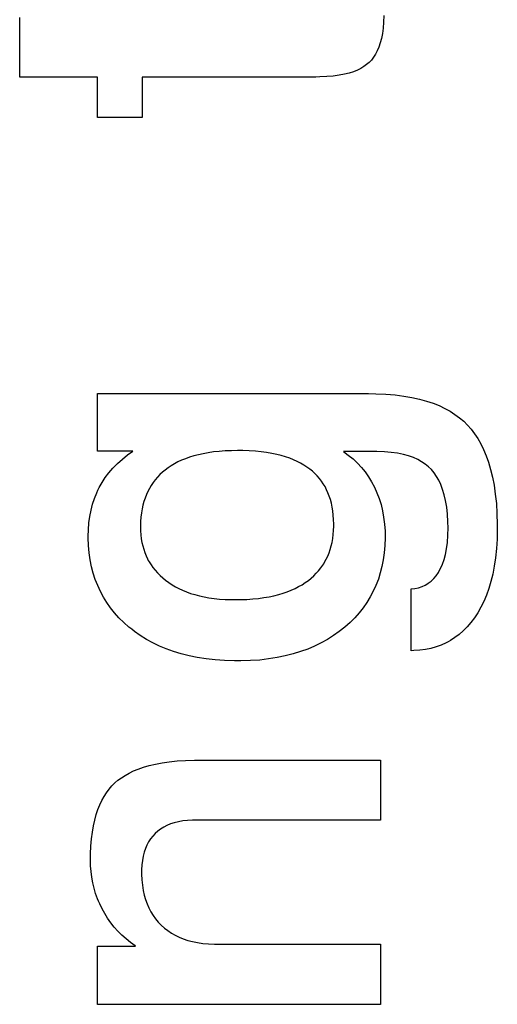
# Paper-space layout '170608_CRESCAD_1' of a CAD drawing. Header units: inches. Extents: x 0 to 17, y 0 to 11.
# Tile 90 of 139: x 14.9642 to 15.0136, y 6.4523 to 6.5543. Entities that reach past the tile are written whole.
import ezdxf

# ---------------------------------------------------------------- set-up
doc = ezdxf.new("R2010")
doc.units = ezdxf.units.IN
doc.header["$LTSCALE"] = 0.935
doc.header["$MEASUREMENT"] = 0
doc.linetypes.add('HIDDEN', pattern=[0.2, 0.1, -0.1])
doc.layers.add('DEFAULT_2', color=7, linetype='HIDDEN')

psp = doc.layouts.new('170608_CRESCAD_1')

# ---------------------------------------------------------------- linework, layer by layer
at = {"layer": 'DEFAULT_2', "color": 7, "linetype": 'CONTINUOUS'}
for p, q in [((14.96422, 6.54833), (14.96422, 6.5545)), ((15.00191, 6.5547), (15.00188, 6.55402)), ((15.00183, 6.5534), (15.00175, 6.55283)), ((15.00188, 6.55402), (15.00183, 6.5534)), ((15.00175, 6.55283), (15.00164, 6.55231)), ((15.00137, 6.55142), (15.0012, 6.55104)), ((15.00152, 6.55185), (15.00137, 6.55142)), ((15.00164, 6.55231), (15.00152, 6.55185)), ((15.00082, 6.55038), (15.00061, 6.55009)), ((15.00102, 6.55069), (15.00082, 6.55038)), ((15.0012, 6.55104), (15.00102, 6.55069)), ((14.99984, 6.54941), (14.99952, 6.54922)), ((15.00012, 6.54962), (14.99984, 6.54941)), ((15.00037, 6.54984), (15.00012, 6.54962)), ((15.00061, 6.55009), (15.00037, 6.54984)), ((14.97227, 6.54833), (14.96422, 6.54833)), ((14.97227, 6.54414), (14.97227, 6.54833)), ((14.97688, 6.54833), (14.97688, 6.54414)), ((14.99486, 6.54833), (14.97688, 6.54833)), ((14.99526, 6.54834), (14.99486, 6.54833)), ((14.996, 6.54837), (14.99526, 6.54834)), ((14.99667, 6.54842), (14.996, 6.54837)), ((14.99728, 6.54851), (14.99667, 6.54842)), ((14.99783, 6.54861), (14.99728, 6.54851)), ((14.99832, 6.54874), (14.99783, 6.54861)), ((14.99877, 6.54888), (14.99832, 6.54874)), ((14.99916, 6.54904), (14.99877, 6.54888)), ((14.99952, 6.54922), (14.99916, 6.54904)), ((14.97688, 6.54414), (14.97227, 6.54414)), ((14.97227, 6.50961), (14.97227, 6.51556)), ((14.97227, 6.51556), (15.00032, 6.51556)), ((15.00032, 6.51556), (15.00107, 6.51555)), ((15.00107, 6.51555), (15.0021, 6.5155)), ((15.0021, 6.5155), (15.00306, 6.51542)), ((15.00306, 6.51542), (15.00396, 6.51531)), ((15.00396, 6.51531), (15.0048, 6.51516)), ((15.0048, 6.51516), (15.00558, 6.51499)), ((15.00558, 6.51499), (15.00631, 6.51479)), ((15.00631, 6.51479), (15.00699, 6.51456)), ((15.00699, 6.51456), (15.00762, 6.51431)), ((15.00762, 6.51431), (15.00821, 6.51403)), ((15.00821, 6.51403), (15.00875, 6.51373)), ((15.00875, 6.51373), (15.00926, 6.51341)), ((15.00926, 6.51341), (15.00973, 6.51306)), ((15.00973, 6.51306), (15.01016, 6.51269)), ((15.01016, 6.51269), (15.01056, 6.5123)), ((15.01056, 6.5123), (15.01093, 6.51187)), ((15.01093, 6.51187), (15.01129, 6.5114)), ((15.01129, 6.5114), (15.01162, 6.5109)), ((15.01162, 6.5109), (15.01193, 6.51035)), ((14.97593, 6.50961), (14.97227, 6.50961)), ((14.97539, 6.50921), (14.97593, 6.50961)), ((14.98486, 6.50958), (14.98428, 6.50952)), ((14.98548, 6.50963), (14.98486, 6.50958)), ((14.98612, 6.50965), (14.98548, 6.50963)), ((14.98675, 6.50966), (14.98612, 6.50965)), ((14.9873, 6.50966), (14.98675, 6.50966)), ((14.98797, 6.50963), (14.9873, 6.50966)), ((14.98861, 6.50959), (14.98797, 6.50963)), ((14.98921, 6.50953), (14.98861, 6.50959)), ((15.01193, 6.51035), (15.01222, 6.50977)), ((15.01222, 6.50977), (15.01249, 6.50913)), ((14.97433, 6.50831), (14.97484, 6.50877)), ((14.97484, 6.50877), (14.97539, 6.50921)), ((14.98097, 6.50866), (14.98059, 6.50848)), ((14.98137, 6.50882), (14.98097, 6.50866)), ((14.98179, 6.50897), (14.98137, 6.50882)), ((14.98224, 6.50911), (14.98179, 6.50897)), ((14.98271, 6.50923), (14.98224, 6.50911)), ((14.98321, 6.50934), (14.98271, 6.50923)), ((14.98373, 6.50944), (14.98321, 6.50934)), ((14.98428, 6.50952), (14.98373, 6.50944)), ((14.98977, 6.50945), (14.98921, 6.50953)), ((14.99031, 6.50936), (14.98977, 6.50945)), ((14.99081, 6.50926), (14.99031, 6.50936)), ((14.99129, 6.50914), (14.99081, 6.50926)), ((14.99174, 6.50901), (14.99129, 6.50914)), ((14.99216, 6.50886), (14.99174, 6.50901)), ((14.99256, 6.5087), (14.99216, 6.50886)), ((14.99294, 6.50853), (14.99256, 6.5087)), ((14.99772, 6.50955), (14.99822, 6.50919)), ((15.00119, 6.50955), (14.99772, 6.50955)), ((14.99822, 6.50919), (14.99871, 6.50879)), ((14.99871, 6.50879), (14.99916, 6.50836)), ((15.00196, 6.50953), (15.00119, 6.50955)), ((15.00267, 6.50947), (15.00196, 6.50953)), ((15.00332, 6.50938), (15.00267, 6.50947)), ((15.00392, 6.50926), (15.00332, 6.50938)), ((15.00446, 6.50911), (15.00392, 6.50926)), ((15.00495, 6.50893), (15.00446, 6.50911)), ((15.0054, 6.50873), (15.00495, 6.50893)), ((15.00581, 6.5085), (15.0054, 6.50873)), ((15.01249, 6.50913), (15.01273, 6.50845)), ((14.97346, 6.50736), (14.97387, 6.50784)), ((14.97387, 6.50784), (14.97433, 6.50831)), ((14.97926, 6.50765), (14.97898, 6.50741)), ((14.97957, 6.50788), (14.97926, 6.50765)), ((14.97989, 6.50809), (14.97957, 6.50788)), ((14.98023, 6.50829), (14.97989, 6.50809)), ((14.98059, 6.50848), (14.98023, 6.50829)), ((14.99329, 6.50835), (14.99294, 6.50853)), ((14.99362, 6.50816), (14.99329, 6.50835)), ((14.99394, 6.50796), (14.99362, 6.50816)), ((14.99423, 6.50774), (14.99394, 6.50796)), ((14.99451, 6.50752), (14.99423, 6.50774)), ((14.99916, 6.50836), (14.99957, 6.50792)), ((14.99957, 6.50792), (14.99977, 6.50769)), ((14.99977, 6.50769), (14.99996, 6.50745)), ((15.00618, 6.50826), (15.00581, 6.5085)), ((15.00651, 6.50798), (15.00618, 6.50826)), ((15.00682, 6.50769), (15.00651, 6.50798)), ((15.00709, 6.50736), (15.00682, 6.50769)), ((15.01273, 6.50845), (15.01295, 6.50771)), ((15.01295, 6.50771), (15.01314, 6.50692)), ((14.97275, 6.50636), (14.97308, 6.50686)), ((14.97308, 6.50686), (14.97346, 6.50736)), ((14.97824, 6.50664), (14.97802, 6.50635)), ((14.97847, 6.50691), (14.97824, 6.50664)), ((14.97871, 6.50717), (14.97847, 6.50691)), ((14.97898, 6.50741), (14.97871, 6.50717)), ((14.99476, 6.50728), (14.99451, 6.50752)), ((14.995, 6.50704), (14.99476, 6.50728)), ((14.99523, 6.50678), (14.995, 6.50704)), ((14.99544, 6.50651), (14.99523, 6.50678)), ((14.99996, 6.50745), (15.00031, 6.50695)), ((15.00031, 6.50695), (15.00063, 6.50643)), ((15.00735, 6.50699), (15.00709, 6.50736)), ((15.00758, 6.50659), (15.00735, 6.50699)), ((15.00779, 6.50614), (15.00758, 6.50659)), ((15.01314, 6.50692), (15.0133, 6.50608)), ((14.97219, 6.50528), (14.97232, 6.50556)), ((14.97232, 6.50556), (14.97245, 6.50583)), ((14.97245, 6.50583), (14.97275, 6.50636)), ((14.97764, 6.50575), (14.97748, 6.50543)), ((14.97782, 6.50606), (14.97764, 6.50575)), ((14.97802, 6.50635), (14.97782, 6.50606)), ((14.99563, 6.50622), (14.99544, 6.50651)), ((14.99581, 6.50593), (14.99563, 6.50622)), ((14.99597, 6.50561), (14.99581, 6.50593)), ((14.99612, 6.50529), (14.99597, 6.50561)), ((15.00063, 6.50643), (15.00093, 6.50588)), ((15.00093, 6.50588), (15.00119, 6.5053)), ((15.00798, 6.50564), (15.00779, 6.50614)), ((15.00815, 6.50509), (15.00798, 6.50564)), ((15.0133, 6.50608), (15.01343, 6.50516)), ((14.97177, 6.50412), (14.97196, 6.50471)), ((14.97196, 6.50471), (14.97219, 6.50528)), ((14.97719, 6.50475), (14.97707, 6.50439)), ((14.97733, 6.5051), (14.97719, 6.50475)), ((14.97748, 6.50543), (14.97733, 6.5051)), ((14.99625, 6.50495), (14.99612, 6.50529)), ((14.99637, 6.50459), (14.99625, 6.50495)), ((14.99647, 6.50422), (14.99637, 6.50459)), ((15.00119, 6.5053), (15.00141, 6.50471)), ((15.00141, 6.50471), (15.00161, 6.50408)), ((15.00829, 6.50449), (15.00815, 6.50509)), ((15.0084, 6.50382), (15.00829, 6.50449)), ((15.01343, 6.50516), (15.01354, 6.50419)), ((14.97148, 6.50285), (14.97161, 6.5035)), ((14.97161, 6.5035), (14.97177, 6.50412)), ((14.97689, 6.50362), (14.97682, 6.50321)), ((14.97697, 6.50401), (14.97689, 6.50362)), ((14.97707, 6.50439), (14.97697, 6.50401)), ((14.99655, 6.50382), (14.99647, 6.50422)), ((14.99662, 6.50341), (14.99655, 6.50382)), ((15.00161, 6.50408), (15.00176, 6.50344)), ((15.00848, 6.50309), (15.0084, 6.50382)), ((15.01354, 6.50419), (15.0136, 6.50314)), ((14.97139, 6.50217), (14.97148, 6.50285)), ((14.97677, 6.50277), (14.97673, 6.50232)), ((14.97682, 6.50321), (14.97677, 6.50277)), ((14.99667, 6.50298), (14.99662, 6.50341)), ((14.9967, 6.50253), (14.99667, 6.50298)), ((14.99671, 6.50206), (14.9967, 6.50253)), ((15.00176, 6.50344), (15.00188, 6.50276)), ((15.00188, 6.50276), (15.00197, 6.50206)), ((15.00853, 6.5023), (15.00848, 6.50309)), ((15.0136, 6.50314), (15.01364, 6.50202)), ((14.97132, 6.5008), (14.97134, 6.50146)), ((14.97134, 6.50146), (14.97139, 6.50217)), ((14.97673, 6.50232), (14.97672, 6.50185)), ((14.97672, 6.50185), (14.97672, 6.50175)), ((14.97672, 6.50175), (14.97673, 6.50135)), ((14.9967, 6.5014), (14.99671, 6.50184)), ((14.99672, 6.50197), (14.99671, 6.50206)), ((14.99671, 6.50184), (14.99672, 6.50197)), ((15.00197, 6.50206), (15.00202, 6.50132)), ((15.00852, 6.50089), (15.00854, 6.50165)), ((15.00854, 6.50165), (15.00853, 6.5023)), ((15.01364, 6.50155), (15.01361, 6.5005)), ((15.01364, 6.50202), (15.01364, 6.50164)), ((15.01364, 6.50164), (15.01364, 6.50155)), ((14.97132, 6.50062), (14.97132, 6.5008)), ((14.97135, 6.49983), (14.97132, 6.50062)), ((14.97673, 6.50135), (14.97675, 6.50094)), ((14.97675, 6.50094), (14.9768, 6.50054)), ((14.9768, 6.50054), (14.97687, 6.50016)), ((14.99654, 6.50016), (14.99661, 6.50056)), ((14.99661, 6.50056), (14.99667, 6.50097)), ((14.99667, 6.50097), (14.9967, 6.5014)), ((15.00203, 6.50064), (15.002, 6.49985)), ((15.00202, 6.50132), (15.00203, 6.50075)), ((15.00203, 6.50075), (15.00203, 6.50064)), ((15.00847, 6.50016), (15.00852, 6.50089)), ((15.01361, 6.5005), (15.01355, 6.49951)), ((14.97142, 6.49907), (14.97135, 6.49983)), ((14.97687, 6.50016), (14.97695, 6.4998)), ((14.97695, 6.4998), (14.97705, 6.49944)), ((14.97705, 6.49944), (14.97717, 6.4991)), ((14.99623, 6.49907), (14.99635, 6.49942)), ((14.99635, 6.49942), (14.99645, 6.49979)), ((14.99645, 6.49979), (14.99654, 6.50016)), ((15.002, 6.49985), (15.00194, 6.49909)), ((15.00827, 6.49891), (15.00838, 6.4995)), ((15.00838, 6.4995), (15.00847, 6.50016)), ((15.01355, 6.49951), (15.01346, 6.49857)), ((14.97152, 6.49834), (14.97142, 6.49907)), ((14.97717, 6.4991), (14.9773, 6.49877)), ((14.9773, 6.49877), (14.97745, 6.49845)), ((14.97745, 6.49845), (14.97753, 6.49829)), ((14.99577, 6.4981), (14.99594, 6.49841)), ((14.99594, 6.49841), (14.99609, 6.49874)), ((14.99609, 6.49874), (14.99623, 6.49907)), ((15.00184, 6.49836), (15.0017, 6.49766)), ((15.00194, 6.49909), (15.00184, 6.49836)), ((15.00796, 6.49789), (15.00813, 6.49837)), ((15.00813, 6.49837), (15.00827, 6.49891)), ((15.01346, 6.49857), (15.01333, 6.4977)), ((14.97166, 6.49764), (14.97152, 6.49834)), ((14.97183, 6.49697), (14.97166, 6.49764)), ((14.97753, 6.49829), (14.97762, 6.49814)), ((14.97762, 6.49814), (14.97781, 6.49784)), ((14.97781, 6.49784), (14.97801, 6.49755)), ((14.97801, 6.49755), (14.97824, 6.49727)), ((14.99515, 6.49723), (14.99538, 6.49751)), ((14.99538, 6.49751), (14.99558, 6.4978)), ((14.99558, 6.4978), (14.99568, 6.49795)), ((14.99568, 6.49795), (14.99577, 6.4981)), ((15.0017, 6.49766), (15.00153, 6.49699)), ((15.00756, 6.49708), (15.00777, 6.49746)), ((15.00777, 6.49746), (15.00796, 6.49789)), ((15.01333, 6.4977), (15.01317, 6.49687)), ((14.97204, 6.49632), (14.97183, 6.49697)), ((14.97229, 6.49569), (14.97204, 6.49632)), ((14.97824, 6.49727), (14.97848, 6.497)), ((14.97848, 6.497), (14.97874, 6.49674)), ((14.97874, 6.49674), (14.97902, 6.49648)), ((14.97902, 6.49648), (14.97932, 6.49624)), ((14.99409, 6.49622), (14.99438, 6.49646)), ((14.99438, 6.49646), (14.99466, 6.49671)), ((14.99466, 6.49671), (14.99491, 6.49696)), ((14.99491, 6.49696), (14.99515, 6.49723)), ((15.00133, 6.49634), (15.00108, 6.49571)), ((15.00153, 6.49699), (15.00133, 6.49634)), ((15.00679, 6.49615), (15.00706, 6.49641)), ((15.00706, 6.49641), (15.00731, 6.49671)), ((15.00731, 6.49671), (15.00754, 6.49705)), ((15.00754, 6.49705), (15.00756, 6.49708)), ((15.01317, 6.49687), (15.01298, 6.4961)), ((14.97257, 6.49509), (14.97229, 6.49569)), ((14.97932, 6.49624), (14.97964, 6.496)), ((14.97964, 6.496), (14.97998, 6.49578)), ((14.97998, 6.49578), (14.98033, 6.49557)), ((14.98033, 6.49557), (14.98069, 6.49538)), ((14.98069, 6.49538), (14.98108, 6.4952)), ((14.99232, 6.49521), (14.99271, 6.49539)), ((14.99271, 6.49539), (14.99308, 6.49558)), ((14.99308, 6.49558), (14.99344, 6.49578)), ((14.99344, 6.49578), (14.99377, 6.49599)), ((14.99377, 6.49599), (14.99409, 6.49622)), ((15.00108, 6.49571), (15.00081, 6.4951)), ((15.00471, 6.49534), (15.00512, 6.49538)), ((15.00471, 6.48894), (15.00471, 6.49534)), ((15.00512, 6.49538), (15.0055, 6.49547)), ((15.0055, 6.49547), (15.00586, 6.49559)), ((15.00586, 6.49559), (15.00619, 6.49574)), ((15.00619, 6.49574), (15.00634, 6.49583)), ((15.00634, 6.49583), (15.0065, 6.49593)), ((15.0065, 6.49593), (15.00679, 6.49615)), ((15.01276, 6.49537), (15.01252, 6.49468)), ((15.01298, 6.4961), (15.01276, 6.49537)), ((14.97288, 6.4945), (14.97257, 6.49509)), ((14.97323, 6.49394), (14.97288, 6.4945)), ((14.98108, 6.4952), (14.98148, 6.49503)), ((14.98148, 6.49503), (14.98191, 6.49488)), ((14.98191, 6.49488), (14.98235, 6.49475)), ((14.98235, 6.49475), (14.98281, 6.49462)), ((14.98281, 6.49462), (14.9833, 6.49452)), ((14.9833, 6.49452), (14.9838, 6.49442)), ((14.9838, 6.49442), (14.98434, 6.49435)), ((14.98434, 6.49435), (14.98489, 6.49429)), ((14.98489, 6.49429), (14.98548, 6.49425)), ((14.98771, 6.49426), (14.98833, 6.4943)), ((14.98833, 6.4943), (14.98893, 6.49436)), ((14.98893, 6.49436), (14.98949, 6.49444)), ((14.98949, 6.49444), (14.99002, 6.49453)), ((14.99002, 6.49453), (14.99053, 6.49464)), ((14.99053, 6.49464), (14.99102, 6.49476)), ((14.99102, 6.49476), (14.99147, 6.4949)), ((14.99147, 6.4949), (14.99191, 6.49505)), ((14.99191, 6.49505), (14.99232, 6.49521)), ((15.0005, 6.49452), (15.00015, 6.49395)), ((15.00081, 6.4951), (15.0005, 6.49452)), ((15.01252, 6.49468), (15.01225, 6.49404)), ((14.97361, 6.49339), (14.97323, 6.49394)), ((14.97403, 6.49286), (14.97361, 6.49339)), ((14.98548, 6.49425), (14.98609, 6.49423)), ((14.98609, 6.49423), (14.98648, 6.49423)), ((14.98648, 6.49423), (14.98705, 6.49423)), ((14.98705, 6.49423), (14.98771, 6.49426)), ((14.99977, 6.4934), (14.99935, 6.49287)), ((15.00015, 6.49395), (14.99977, 6.4934)), ((15.01195, 6.49344), (15.01163, 6.49287)), ((15.01225, 6.49404), (15.01195, 6.49344)), ((14.97449, 6.49236), (14.97403, 6.49286)), ((14.97498, 6.49186), (14.97449, 6.49236)), ((14.99889, 6.49236), (14.9984, 6.49187)), ((14.99935, 6.49287), (14.99889, 6.49236)), ((15.01128, 6.49234), (15.01091, 6.49185)), ((15.01163, 6.49287), (15.01128, 6.49234)), ((14.97552, 6.49139), (14.97498, 6.49186)), ((14.97581, 6.49116), (14.97552, 6.49139)), ((14.99786, 6.49139), (14.99729, 6.49093)), ((14.9984, 6.49187), (14.99786, 6.49139)), ((15.01052, 6.4914), (15.01012, 6.491)), ((15.01091, 6.49185), (15.01052, 6.4914)), ((14.9761, 6.49094), (14.97581, 6.49116)), ((14.9767, 6.49051), (14.9761, 6.49094)), ((14.97733, 6.49012), (14.9767, 6.49051)), ((14.99669, 6.49051), (14.99606, 6.49011)), ((14.99729, 6.49093), (14.99669, 6.49051)), ((15.00926, 6.4903), (15.0088, 6.49001)), ((15.0097, 6.49063), (15.00926, 6.4903)), ((15.01012, 6.491), (15.0097, 6.49063)), ((14.97799, 6.48976), (14.97733, 6.49012)), ((14.97868, 6.48943), (14.97799, 6.48976)), ((14.97939, 6.48913), (14.97868, 6.48943)), ((14.99473, 6.48942), (14.99402, 6.48912)), ((14.99541, 6.48975), (14.99473, 6.48942)), ((14.99606, 6.49011), (14.99541, 6.48975)), ((15.00677, 6.48919), (15.0062, 6.48908)), ((15.00731, 6.48935), (15.00677, 6.48919)), ((15.00783, 6.48953), (15.00731, 6.48935)), ((15.00833, 6.48976), (15.00783, 6.48953)), ((15.00857, 6.48988), (15.00833, 6.48976)), ((15.0088, 6.49001), (15.00857, 6.48988)), ((14.98014, 6.48886), (14.97939, 6.48913)), ((14.98093, 6.48862), (14.98014, 6.48886)), ((14.98174, 6.48841), (14.98093, 6.48862)), ((14.9826, 6.48824), (14.98174, 6.48841)), ((14.9835, 6.4881), (14.9826, 6.48824)), ((14.99086, 6.48823), (14.98998, 6.48809)), ((14.9917, 6.4884), (14.99086, 6.48823)), ((14.99251, 6.48861), (14.9917, 6.4884)), ((14.99328, 6.48885), (14.99251, 6.48861)), ((14.99402, 6.48912), (14.99328, 6.48885)), ((15.00499, 6.48895), (15.00471, 6.48894)), ((15.00561, 6.48899), (15.00499, 6.48895)), ((15.0062, 6.48908), (15.00561, 6.48899)), ((14.98443, 6.48799), (14.9835, 6.4881)), ((14.98541, 6.48792), (14.98443, 6.48799)), ((14.98644, 6.48789), (14.98541, 6.48792)), ((14.98681, 6.48788), (14.98644, 6.48789)), ((14.9871, 6.48788), (14.98681, 6.48788)), ((14.9881, 6.48792), (14.9871, 6.48788)), ((14.98906, 6.48798), (14.9881, 6.48792)), ((14.98998, 6.48809), (14.98906, 6.48798)), ((14.97704, 6.47689), (14.97762, 6.47706)), ((14.97762, 6.47706), (14.97826, 6.47721)), ((14.97826, 6.47721), (14.97895, 6.47734)), ((14.97895, 6.47734), (14.97969, 6.47745)), ((14.97969, 6.47745), (14.9805, 6.47753)), ((14.9805, 6.47753), (14.98137, 6.47759)), ((14.98137, 6.47759), (14.9823, 6.47762)), ((14.9823, 6.47762), (14.98293, 6.47763)), ((14.98293, 6.47763), (15.00154, 6.47763)), ((15.00154, 6.47763), (15.00154, 6.47141)), ((14.97474, 6.4758), (14.97512, 6.47604)), ((14.97512, 6.47604), (14.97554, 6.47628)), ((14.97554, 6.47628), (14.976, 6.4765)), ((14.976, 6.4765), (14.97649, 6.4767)), ((14.97649, 6.4767), (14.97704, 6.47689)), ((14.97348, 6.47462), (14.97377, 6.47495)), ((14.97377, 6.47495), (14.97408, 6.47526)), ((14.97408, 6.47526), (14.97439, 6.47553)), ((14.97439, 6.47553), (14.97474, 6.4758)), ((14.97296, 6.47386), (14.97321, 6.47425)), ((14.97321, 6.47425), (14.97348, 6.47462)), ((14.97232, 6.4725), (14.97252, 6.47299)), ((14.97252, 6.47299), (14.97273, 6.47344)), ((14.97273, 6.47344), (14.97296, 6.47386)), ((14.97199, 6.47142), (14.97214, 6.47198)), ((14.97214, 6.47198), (14.97232, 6.4725)), ((14.97185, 6.47081), (14.97199, 6.47142)), ((14.97946, 6.47086), (14.97912, 6.47068)), ((14.97982, 6.47101), (14.97946, 6.47086)), ((14.98021, 6.47114), (14.97982, 6.47101)), ((14.98064, 6.47124), (14.98021, 6.47114)), ((14.98109, 6.47132), (14.98064, 6.47124)), ((14.98157, 6.47138), (14.98109, 6.47132)), ((14.9821, 6.4714), (14.98157, 6.47138)), ((14.98231, 6.47141), (14.9821, 6.4714)), ((15.00154, 6.47141), (14.98231, 6.47141)), ((14.97165, 6.46947), (14.97174, 6.47016)), ((14.97174, 6.47016), (14.97185, 6.47081)), ((14.97823, 6.47002), (14.97799, 6.46975)), ((14.97851, 6.47026), (14.97823, 6.47002)), ((14.9788, 6.47048), (14.97851, 6.47026)), ((14.97912, 6.47068), (14.9788, 6.47048)), ((14.97159, 6.46872), (14.97165, 6.46947)), ((14.97738, 6.46882), (14.97723, 6.46846)), ((14.97756, 6.46915), (14.97738, 6.46882)), ((14.97776, 6.46946), (14.97756, 6.46915)), ((14.97799, 6.46975), (14.97776, 6.46946)), ((14.97154, 6.46733), (14.97155, 6.46793)), ((14.97155, 6.46793), (14.97159, 6.46872)), ((14.9771, 6.46808), (14.97699, 6.46767)), ((14.97723, 6.46846), (14.9771, 6.46808)), ((14.97154, 6.46732), (14.97154, 6.46733)), ((14.97156, 6.46669), (14.97154, 6.46732)), ((14.97686, 6.46677), (14.97683, 6.46626)), ((14.97691, 6.46724), (14.97686, 6.46677)), ((14.97699, 6.46767), (14.97691, 6.46724)), ((14.9716, 6.46608), (14.97156, 6.46669)), ((14.97168, 6.46549), (14.9716, 6.46608)), ((14.97683, 6.46626), (14.97683, 6.46605)), ((14.97683, 6.46605), (14.97683, 6.4658)), ((14.97683, 6.4658), (14.97686, 6.46522)), ((14.97179, 6.46492), (14.97168, 6.46549)), ((14.97192, 6.46436), (14.97179, 6.46492)), ((14.97686, 6.46522), (14.97691, 6.46466)), ((14.97208, 6.46381), (14.97192, 6.46436)), ((14.97227, 6.46327), (14.97208, 6.46381)), ((14.97691, 6.46466), (14.977, 6.46414)), ((14.977, 6.46414), (14.97711, 6.46365)), ((14.97238, 6.46301), (14.97227, 6.46327)), ((14.9725, 6.46274), (14.97238, 6.46301)), ((14.97275, 6.46223), (14.9725, 6.46274)), ((14.97711, 6.46365), (14.97724, 6.46318)), ((14.97724, 6.46318), (14.9774, 6.46274)), ((14.9774, 6.46274), (14.97758, 6.46232)), ((14.97302, 6.46173), (14.97275, 6.46223)), ((14.97332, 6.46125), (14.97302, 6.46173)), ((14.97758, 6.46232), (14.97779, 6.46193)), ((14.97779, 6.46193), (14.97802, 6.46155)), ((14.97365, 6.46079), (14.97332, 6.46125)), ((14.974, 6.46034), (14.97365, 6.46079)), ((14.97802, 6.46155), (14.97828, 6.4612)), ((14.97828, 6.4612), (14.97856, 6.46086)), ((14.97856, 6.46086), (14.97886, 6.46054)), ((14.97438, 6.45991), (14.974, 6.46034)), ((14.97479, 6.45951), (14.97438, 6.45991)), ((14.97886, 6.46054), (14.97919, 6.46024)), ((14.97919, 6.46024), (14.97954, 6.45997)), ((14.97954, 6.45997), (14.97991, 6.45972)), ((14.97991, 6.45972), (14.9803, 6.4595)), ((14.97522, 6.45911), (14.97479, 6.45951)), ((14.97568, 6.45874), (14.97522, 6.45911)), ((14.97617, 6.45838), (14.97568, 6.45874)), ((14.9803, 6.4595), (14.98072, 6.45929)), ((14.98072, 6.45929), (14.98115, 6.45912)), ((14.98115, 6.45912), (14.98161, 6.45896)), ((14.98161, 6.45896), (14.9821, 6.45883)), ((14.9821, 6.45883), (14.98262, 6.45873)), ((14.98262, 6.45873), (14.98317, 6.45865)), ((14.98317, 6.45865), (14.98375, 6.4586)), ((14.97227, 6.45234), (14.97227, 6.45836)), ((14.97227, 6.45836), (14.97621, 6.45836)), ((14.97621, 6.45836), (14.97617, 6.45838)), ((14.98375, 6.4586), (14.98437, 6.45857)), ((14.98437, 6.45857), (14.98453, 6.45857)), ((14.98453, 6.45857), (15.00154, 6.45857)), ((15.00154, 6.45857), (15.00154, 6.45234)), ((15.00154, 6.45234), (14.97227, 6.45234))]:
    psp.add_line(p, q, dxfattribs=at)

doc.saveas('drawing.dxf')
